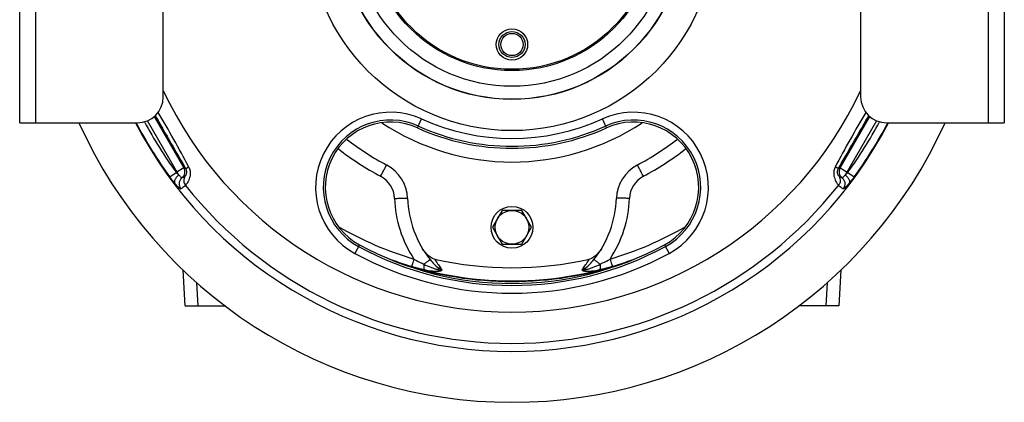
# Model space of a CAD drawing. Extents: x -1747 to 1181, y 8 to 1619.
# Tile 50 of 72: x -291 to 86, y 648 to 794. Entities that reach past the tile are written whole.
import ezdxf

# ---------------------------------------------------------------- set-up
doc = ezdxf.new("R2010")
doc.units = 0
doc.header["$LTSCALE"] = 65.395
doc.layers.get('0').update_dxf_attribs({"linetype": 'CONTINUOUS'})
doc.layers.add('3_ALL_AXES', color=7, linetype='CONTINUOUS')

msp = doc.modelspace()

# ---------------------------------------------------------------- linework, layer by layer
at = {"color": 7, "linetype": 'CONTINUOUS'}
for p, q in [((-290.65, 754.66), (-290.65, 904.66)), ((86.35, 904.66), (86.35, 754.66)), ((-235.65, 764.66), (-235.65, 894.66)), ((31.35, 894.66), (31.35, 764.66)), ((-290.65, 754.66), (-245.65, 754.66)), ((41.35, 754.66), (86.35, 754.66))]:
    msp.add_line(p, q, dxfattribs=at)
at = {"color": 9, "linetype": 'CONTINUOUS'}
for p, q in [((-284.65, 904.66), (-284.65, 754.66)), ((80.35, 754.66), (80.35, 904.66)), ((-229.69, 734.68), (-241.7, 755.48)), ((-239.15, 757.06), (-227.81, 737.42)), ((-138.3, 752.73), (-136.75, 756.15)), ((-65.99, 752.73), (-67.54, 756.15)), ((23.52, 737.42), (34.86, 757.06)), ((37.41, 755.48), (25.4, 734.68)), ((-233.17, 733.95), (-230.76, 735.71)), ((-227.81, 737.42), (-230.76, 735.71)), ((-227.15, 737.24), (-227.81, 737.42)), ((23.52, 737.42), (22.86, 737.24)), ((23.52, 737.42), (26.47, 735.71)), ((26.47, 735.71), (28.88, 733.95)), ((-160.55, 707.99), (-162.34, 704.69)), ((-43.74, 707.99), (-41.95, 704.69)), ((-222.31, 684.66), (-222.77, 693.37)), ((18.48, 693.37), (18.02, 684.66))]:
    msp.add_line(p, q, dxfattribs=at)
at = {"color": 6, "linetype": 'CONTINUOUS'}
for p, q in [((-105.9, 721.16), (-109.65, 714.66)), ((-98.39, 721.16), (-105.9, 721.16)), ((-94.64, 714.66), (-98.39, 721.16)), ((-109.65, 714.66), (-105.9, 708.16)), ((-98.39, 708.16), (-94.64, 714.66)), ((-105.9, 708.16), (-98.39, 708.16)), ((-227.3, 684.66), (-228.01, 698.22)), ((23.72, 698.22), (23.01, 684.66)), ((-227.3, 684.66), (-212.11, 684.66)), ((23.01, 684.66), (7.82, 684.66))]:
    msp.add_line(p, q, dxfattribs=at)
at = {"color": 9, "linetype": 'CONTINUOUS'}
for radius in [77.99, 66.05, 65.97, 61]:
    msp.add_circle((-102.15, 829.66), radius, dxfattribs=at)
at = {"color": 7, "linetype": 'CONTINUOUS'}
for centre, radius in [((-102.15, 829.66), 55), ((-102.15, 829.66), 54.5), ((-102.15, 784.66), 4.25)]:
    msp.add_circle(centre, radius, dxfattribs=at)
at = {"color": 2, "linetype": 'CONTINUOUS'}
for centre, radius in [((-102.15, 784.66), 5), ((-102.15, 714.66), 8)]:
    msp.add_circle(centre, radius, dxfattribs=at)
at = {"color": 6, "linetype": 'CONTINUOUS'}
msp.add_circle((-102.15, 714.66), 6.5, dxfattribs=at)
at = {"color": 9, "linetype": 'CONTINUOUS'}
for centre, radius, start, end in [((-102.15, 829.66), 147.49, 205.1564, 334.8435), ((-637.18, 520.79), 465.01, 27.8125, 30.77), ((-148.63, 729.97), 28.75, 65.5923, 241.5234), ((-55.66, 729.97), 28.75, 298.4766, 114.4077), ((429.9, 522.46), 461.59, 149.219, 152.1984), ((-102.15, 829.66), 162.26, 207.5337, 216.1463), ((-102.15, 829.66), 159.27, 207.9318, 216.1459), ((-148.63, 729.97), 25.77, 65.5923, 241.5234), ((-102.15, 832.41), 83.75, 245.5923, 294.4077), ((-55.66, 729.97), 25.77, 298.4766, 114.4077), ((-102.15, 829.66), 159.27, 323.8541, 332.0682), ((-102.15, 829.66), 162.26, 323.8538, 332.4663), ((-102.15, 832.41), 86.73, 245.5923, 294.4077), ((-102.14, 829.79), 108, 231.9166, 242.2367), ((-102.15, 829.79), 108, 297.7633, 308.0842), ((-230.41, 735.92), 3, 309.2734, 29.9784), ((26.12, 735.92), 3, 150.0216, 230.7267), ((-157.11, 725.37), 10, 1.9963, 62.2367), ((-47.18, 725.37), 10, 117.7633, 178.0037), ((-102.15, 829.66), 159.43, 218.3526, 321.6471), ((-102.15, 727.29), 45, 181.9963, 213.3975), ((-102.15, 727.29), 45, 326.6025, 358.0037), ((-102.15, 829.54), 132.46, 239.8607, 253.5246), ((-102.14, 829.54), 132.46, 286.4754, 300.1344), ((-102.15, 815.67), 123.27, 241.5234, 298.4766), ((-102.15, 815.67), 126.25, 241.5234, 298.4766), ((-102.13, 829.68), 135.52, 249.2834, 253.5257), ((-102.15, 829.59), 135.45, 249.5023, 290.4977), ((-98.56, 723.17), 39.15, 211.9355, 218.0116), ((-105.54, 723.04), 38.91, 321.9701, 328.083), ((-102.16, 829.68), 135.52, 286.4743, 290.7166), ((-102.15, 829.53), 135.59, 251.754, 288.246), ((-136.14, 693.8), 8.54, 31.5724, 38.0196), ((-68.07, 693.74), 8.65, 142.0193, 148.3883)]:
    msp.add_arc(centre, radius, start, end, dxfattribs=at)
at = {"color": 7, "linetype": 'CONTINUOUS'}
for centre, radius, start, end in [((-245.65, 764.66), 10, 270, 360), ((41.35, 764.66), 10, 180, 270), ((-102.15, 829.66), 182, 204.3367, 335.6633), ((-102.15, 829.66), 162.5, 207.4897, 332.5103), ((-148.63, 729.97), 25, 65.5923, 241.5234), ((-55.66, 729.97), 25, 298.4766, 114.4077), ((-102.15, 832.41), 87.5, 245.5923, 294.4077), ((-102.15, 815.67), 122.5, 241.5234, 298.4766)]:
    msp.add_arc(centre, radius, start, end, dxfattribs=at)
at = {"color": 6, "linetype": 'CONTINUOUS'}
for centre, radius, start, end in [((-102.15, 829.66), 90, 236.3673, 303.6299), ((-102.15, 829.66), 103, 232.0582, 242.2368), ((-102.15, 829.66), 103, 297.7632, 307.9426), ((-157.11, 725.24), 15, 1.9962, 62.2368), ((-47.18, 725.24), 15, 117.7632, 178.0038), ((-102.15, 727.16), 40, 181.9962, 218.4046), ((-102.15, 727.16), 40, 321.5954, 358.0038), ((-102.15, 834.46), 135.28, 257.344, 282.656)]:
    msp.add_arc(centre, radius, start, end, dxfattribs=at)
at = {"color": 9, "linetype": 'CONTINUOUS'}
for points, knots in [([(-238.78, 757.4), (-237.81, 755.72), (-233.93, 749), (-230.05, 742.28), (-227.15, 737.24)], [0, 0, 0, 0, 0.250306, 1, 1, 1, 1]), ([(22.86, 737.24), (23.83, 738.92), (27.7, 745.64), (31.57, 752.36), (34.49, 757.4)], [0, 0, 0, 0, 0.249353, 1, 1, 1, 1]), ([(-229.69, 734.68), (-229.78, 734.76), (-230.16, 735.08), (-230.51, 735.43), (-230.76, 735.71)], [0, 0, 0, 0, 0.239563, 1, 1, 1, 1]), ([(-227.15, 737.24), (-227.03, 737.04), (-226.85, 736.61), (-226.75, 735.98), (-226.78, 735.43), (-226.89, 734.99), (-227.03, 734.66), (-227.16, 734.43), (-227.27, 734.28), (-227.34, 734.21), (-227.37, 734.19)], [0, 0, 0, 0, 0.218557, 0.416028, 0.584472, 0.722021, 0.830248, 0.911485, 0.967626, 1, 1, 1, 1]), ([(-225.89, 737.75), (-225.65, 737.3), (-225.34, 736.36), (-225.3, 734.96), (-225.53, 733.72), (-225.9, 732.72), (-226.3, 731.93), (-226.66, 731.36), (-226.94, 730.99), (-227.1, 730.8), (-227.17, 730.74)], [0, 0, 0, 0, 0.200495, 0.387114, 0.553422, 0.695732, 0.812205, 0.901993, 0.96467, 1, 1, 1, 1]), ([(-227.15, 737.24), (-227.14, 737.23), (-227.1, 737.23), (-227.03, 737.24), (-226.92, 737.28), (-226.77, 737.33), (-226.59, 737.41), (-226.29, 737.55), (-226.05, 737.67), (-225.89, 737.75)], [0, 0, 0, 0, 0.026946, 0.079807, 0.163081, 0.277285, 0.421548, 0.592872, 1, 1, 1, 1]), ([(-152.45, 734.22), (-152.3, 734.51), (-152.01, 735.06), (-151.59, 735.86), (-151.19, 736.6), (-150.89, 737.15), (-150.68, 737.55), (-150.54, 737.8), (-150.42, 738.01), (-150.32, 738.19), (-150.25, 738.31), (-150.21, 738.39), (-150.18, 738.44), (-150.16, 738.47), (-150.14, 738.5), (-150.13, 738.51), (-150.13, 738.52), (-150.12, 738.52)], [0, 0, 0, 0, 0.19625, 0.384285, 0.557108, 0.708264, 0.77392, 0.832121, 0.882323, 0.924059, 0.956942, 0.969963, 0.980665, 0.989024, 0.995022, 0.998659, 1, 1, 1, 1]), ([(-51.84, 734.22), (-51.99, 734.51), (-52.28, 735.06), (-52.7, 735.86), (-53.1, 736.6), (-53.4, 737.15), (-53.61, 737.55), (-53.75, 737.8), (-53.87, 738.01), (-53.97, 738.19), (-54.04, 738.31), (-54.08, 738.39), (-54.11, 738.44), (-54.13, 738.47), (-54.15, 738.5), (-54.16, 738.51), (-54.16, 738.52), (-54.17, 738.52)], [0, 0, 0, 0, 0.19625, 0.384285, 0.557108, 0.708264, 0.77392, 0.832121, 0.882323, 0.924059, 0.956942, 0.969963, 0.980665, 0.989024, 0.995022, 0.998659, 1, 1, 1, 1]), ([(21.6, 737.75), (21.36, 737.3), (21.05, 736.36), (21.01, 734.96), (21.24, 733.72), (21.61, 732.72), (22, 731.93), (22.37, 731.36), (22.65, 730.99), (22.81, 730.8), (22.88, 730.74)], [0, 0, 0, 0, 0.200495, 0.387114, 0.553422, 0.695732, 0.812205, 0.901993, 0.96467, 1, 1, 1, 1]), ([(22.86, 737.24), (22.85, 737.23), (22.81, 737.23), (22.74, 737.24), (22.62, 737.28), (22.48, 737.34), (22.3, 737.41), (22, 737.55), (21.76, 737.67), (21.6, 737.75)], [0, 0, 0, 0, 0.027498, 0.081486, 0.166153, 0.28158, 0.426452, 0.597419, 1, 1, 1, 1]), ([(23.08, 734.19), (23.05, 734.21), (22.98, 734.28), (22.87, 734.43), (22.74, 734.66), (22.6, 734.99), (22.49, 735.43), (22.46, 735.98), (22.56, 736.61), (22.74, 737.04), (22.86, 737.24)], [0, 0, 0, 0, 0.032374, 0.088515, 0.169752, 0.277979, 0.415528, 0.583972, 0.781443, 1, 1, 1, 1]), ([(26.47, 735.71), (26.39, 735.62), (26.05, 735.26), (25.68, 734.92), (25.4, 734.68)], [0, 0, 0, 0, 0.257091, 1, 1, 1, 1]), ([(-231.36, 731.64), (-231.51, 731.82), (-232.13, 732.57), (-232.73, 733.35), (-233.17, 733.95)], [0, 0, 0, 0, 0.237086, 1, 1, 1, 1]), ([(-229.69, 734.68), (-229.98, 734.46), (-230.39, 734.08), (-230.85, 733.51), (-231.13, 733.07), (-231.33, 732.65), (-231.46, 732.18), (-231.44, 731.82), (-231.36, 731.64)], [0, 0, 0, 0, 0.300795, 0.45377, 0.598279, 0.727348, 0.83738, 1, 1, 1, 1]), ([(-231.36, 731.64), (-231.07, 731.31), (-230.56, 730.73), (-229.92, 730.08), (-229.5, 729.7), (-229.26, 729.53), (-229.09, 729.43), (-228.98, 729.41), (-228.95, 729.42)], [0, 0, 0, 0, 0.394652, 0.70461, 0.8209, 0.90869, 0.967412, 1, 1, 1, 1]), ([(-228.51, 733.6), (-228.52, 733.59), (-228.58, 733.6), (-228.66, 733.65), (-228.78, 733.73), (-228.99, 733.91), (-229.3, 734.23), (-229.55, 734.52), (-229.69, 734.68)], [0, 0, 0, 0, 0.033042, 0.091749, 0.179035, 0.294659, 0.60458, 1, 1, 1, 1]), ([(-228.51, 733.6), (-228.79, 733.36), (-229.3, 732.76), (-229.66, 731.61), (-229.55, 730.42), (-229.18, 729.71), (-228.95, 729.42)], [0, 0, 0, 0, 0.239688, 0.499143, 0.759138, 1, 1, 1, 1]), ([(-227.37, 734.19), (-227.45, 734.13), (-227.81, 733.89), (-228.21, 733.71), (-228.51, 733.6)], [0, 0, 0, 0, 0.246202, 1, 1, 1, 1]), ([(-227.37, 734.19), (-227.52, 733.94), (-227.76, 733.39), (-227.87, 732.47), (-227.68, 731.54), (-227.36, 730.98), (-227.17, 730.74)], [0, 0, 0, 0, 0.233969, 0.486107, 0.745726, 1, 1, 1, 1]), ([(23.08, 734.19), (23.23, 733.93), (23.48, 733.36), (23.57, 732.43), (23.37, 731.51), (23.06, 730.97), (22.88, 730.74)], [0, 0, 0, 0, 0.243434, 0.49924, 0.755485, 1, 1, 1, 1]), ([(24.22, 733.6), (24.12, 733.63), (23.72, 733.8), (23.34, 734), (23.08, 734.19)], [0, 0, 0, 0, 0.255056, 1, 1, 1, 1]), ([(25.4, 734.68), (25.26, 734.52), (25.01, 734.23), (24.7, 733.91), (24.49, 733.73), (24.37, 733.65), (24.29, 733.6), (24.23, 733.59), (24.22, 733.6)], [0, 0, 0, 0, 0.395472, 0.705365, 0.820975, 0.908254, 0.966958, 1, 1, 1, 1]), ([(24.22, 733.6), (24.5, 733.36), (25.01, 732.76), (25.37, 731.61), (25.26, 730.42), (24.89, 729.71), (24.66, 729.42)], [0, 0, 0, 0, 0.239688, 0.499145, 0.759139, 1, 1, 1, 1]), ([(27.07, 731.64), (26.78, 731.31), (26.27, 730.73), (25.63, 730.08), (25.21, 729.7), (24.97, 729.53), (24.8, 729.43), (24.69, 729.41), (24.66, 729.42)], [0, 0, 0, 0, 0.394652, 0.704644, 0.820895, 0.908658, 0.967317, 1, 1, 1, 1]), ([(25.4, 734.68), (25.69, 734.46), (26.1, 734.08), (26.56, 733.51), (26.84, 733.08), (27.04, 732.65), (27.17, 732.18), (27.15, 731.82), (27.07, 731.64)], [0, 0, 0, 0, 0.300118, 0.452953, 0.597477, 0.726697, 0.836951, 1, 1, 1, 1]), ([(28.88, 733.95), (28.73, 733.75), (28.15, 732.96), (27.54, 732.2), (27.07, 731.64)], [0, 0, 0, 0, 0.259326, 1, 1, 1, 1]), ([(-227.17, 730.74), (-227.56, 730.34), (-228.15, 729.88), (-228.79, 729.51), (-228.95, 729.42)], [0, 0, 0, 0, 0.748058, 1, 1, 1, 1]), ([(24.66, 729.42), (24.5, 729.51), (24.09, 729.74), (23.49, 730.17), (23.07, 730.54), (22.88, 730.74)], [0, 0, 0, 0, 0.251626, 0.625788, 1, 1, 1, 1]), ([(-147.12, 725.72), (-146.79, 725.73), (-146.16, 725.75), (-145.23, 725.78), (-144.38, 725.8), (-143.73, 725.81), (-143.27, 725.81), (-142.98, 725.81), (-142.73, 725.81), (-142.52, 725.8), (-142.35, 725.8), (-142.23, 725.79), (-142.16, 725.78), (-142.13, 725.77), (-142.12, 725.77), (-142.12, 725.77)], [0, 0, 0, 0, 0.194862, 0.382203, 0.554857, 0.706195, 0.772022, 0.830423, 0.880839, 0.922792, 0.955886, 0.97982, 0.994417, 0.998242, 1, 1, 1, 1]), ([(-57.17, 725.72), (-57.5, 725.73), (-58.13, 725.75), (-59.06, 725.78), (-59.91, 725.8), (-60.56, 725.81), (-61.02, 725.81), (-61.31, 725.81), (-61.56, 725.81), (-61.77, 725.8), (-61.94, 725.8), (-62.06, 725.79), (-62.13, 725.78), (-62.16, 725.77), (-62.17, 725.77), (-62.17, 725.77)], [0, 0, 0, 0, 0.194862, 0.382203, 0.554857, 0.706195, 0.772022, 0.830423, 0.880839, 0.922792, 0.955886, 0.97982, 0.994417, 0.998242, 1, 1, 1, 1]), ([(-139.71, 702.52), (-139.82, 702.17), (-139.97, 701.67), (-140.16, 701.03), (-140.28, 700.62), (-140.39, 700.28), (-140.47, 700.01), (-140.52, 699.84), (-140.55, 699.75), (-140.56, 699.73)], [0, 0, 0, 0, 0.371121, 0.539334, 0.688104, 0.812319, 0.907706, 0.970987, 1, 1, 1, 1]), ([(-139.71, 702.52), (-139.4, 702.35), (-138.13, 701.66), (-136.85, 701), (-135.87, 700.54)], [0, 0, 0, 0, 0.251158, 1, 1, 1, 1]), ([(-135.87, 700.54), (-135.71, 700.67), (-135.39, 700.92), (-134.93, 701.27), (-134.53, 701.58), (-134.18, 701.84), (-133.93, 702.02), (-133.77, 702.14), (-133.68, 702.2), (-133.6, 702.25), (-133.55, 702.29), (-133.52, 702.3), (-133.49, 702.32), (-133.49, 702.31)], [0, 0, 0, 0, 0.213574, 0.408557, 0.580934, 0.727134, 0.844145, 0.890929, 0.929567, 0.959867, 0.981693, 0.994981, 1, 1, 1, 1]), ([(-133.49, 702.31), (-133.01, 701.71), (-132.01, 700.55), (-130.86, 699.52), (-130.24, 699.08)], [0, 0, 0, 0, 0.502923, 1, 1, 1, 1]), ([(-74.05, 699.08), (-73.43, 699.52), (-72.28, 700.55), (-71.28, 701.71), (-70.8, 702.31)], [0, 0, 0, 0, 0.497077, 1, 1, 1, 1]), ([(-68.42, 700.54), (-68.58, 700.67), (-68.9, 700.92), (-69.36, 701.27), (-69.76, 701.58), (-70.11, 701.84), (-70.36, 702.02), (-70.52, 702.14), (-70.61, 702.2), (-70.69, 702.25), (-70.74, 702.29), (-70.77, 702.3), (-70.8, 702.32), (-70.8, 702.31)], [0, 0, 0, 0, 0.213574, 0.408556, 0.580933, 0.727133, 0.844144, 0.890929, 0.929567, 0.959867, 0.981693, 0.994981, 1, 1, 1, 1]), ([(-68.42, 700.54), (-68.09, 700.69), (-66.8, 701.33), (-65.52, 702), (-64.58, 702.52)], [0, 0, 0, 0, 0.248295, 1, 1, 1, 1]), ([(-64.58, 702.52), (-64.47, 702.17), (-64.32, 701.67), (-64.13, 701.03), (-64.01, 700.62), (-63.9, 700.28), (-63.82, 700.01), (-63.77, 699.84), (-63.74, 699.75), (-63.73, 699.73)], [0, 0, 0, 0, 0.371122, 0.539335, 0.688105, 0.812319, 0.907707, 0.970988, 1, 1, 1, 1]), ([(-140.56, 699.73), (-139.75, 699.49), (-138.13, 699.03), (-136.5, 698.63), (-135.69, 698.46)], [0, 0, 0, 0, 0.506117, 1, 1, 1, 1]), ([(-135.87, 700.54), (-135.91, 700.29), (-135.95, 699.84), (-135.95, 699.22), (-135.88, 698.76), (-135.77, 698.52), (-135.69, 698.46)], [0, 0, 0, 0, 0.350581, 0.643549, 0.861212, 1, 1, 1, 1]), ([(-135.87, 700.54), (-135.01, 700.12), (-133.7, 699.53), (-131.92, 698.87), (-131.02, 698.62), (-130.57, 698.51)], [0, 0, 0, 0, 0.506613, 0.754979, 1, 1, 1, 1]), ([(-135.69, 698.46), (-134.69, 698.24), (-133.23, 697.97), (-131.32, 697.84), (-130.42, 697.87), (-129.99, 697.92)], [0, 0, 0, 0, 0.530311, 0.774706, 1, 1, 1, 1]), ([(-130.24, 699.08), (-130.26, 699.04), (-130.37, 698.85), (-130.48, 698.66), (-130.57, 698.51)], [0, 0, 0, 0, 0.193568, 1, 1, 1, 1]), ([(-130.24, 699.08), (-130.14, 699), (-129.7, 698.69), (-129.23, 698.41), (-128.86, 698.28)], [0, 0, 0, 0, 0.246891, 1, 1, 1, 1]), ([(-129.41, 699.07), (-129.48, 699.05), (-129.76, 699.02), (-130.04, 699.03), (-130.24, 699.08)], [0, 0, 0, 0, 0.262818, 1, 1, 1, 1]), ([(-75.43, 698.28), (-75.31, 698.32), (-74.81, 698.54), (-74.37, 698.84), (-74.05, 699.08)], [0, 0, 0, 0, 0.254408, 1, 1, 1, 1]), ([(-74.88, 699.07), (-74.81, 699.05), (-74.53, 699.02), (-74.25, 699.03), (-74.05, 699.08)], [0, 0, 0, 0, 0.262817, 1, 1, 1, 1]), ([(-74.3, 697.92), (-73.87, 697.87), (-72.97, 697.84), (-71.06, 697.97), (-69.6, 698.24), (-68.6, 698.46)], [0, 0, 0, 0, 0.225294, 0.469689, 1, 1, 1, 1]), ([(-73.72, 698.51), (-73.76, 698.57), (-73.86, 698.76), (-73.97, 698.95), (-74.05, 699.08)], [0, 0, 0, 0, 0.305063, 1, 1, 1, 1]), ([(-73.72, 698.51), (-73.27, 698.62), (-72.37, 698.87), (-70.59, 699.53), (-69.28, 700.12), (-68.42, 700.54)], [0, 0, 0, 0, 0.245021, 0.493387, 1, 1, 1, 1]), ([(-68.42, 700.54), (-68.38, 700.29), (-68.34, 699.84), (-68.34, 699.22), (-68.41, 698.76), (-68.52, 698.52), (-68.6, 698.46)], [0, 0, 0, 0, 0.350585, 0.643554, 0.861216, 1, 1, 1, 1]), ([(-68.6, 698.46), (-67.79, 698.63), (-66.16, 699.03), (-64.54, 699.49), (-63.73, 699.73)], [0, 0, 0, 0, 0.493883, 1, 1, 1, 1])]:
    msp.add_open_spline(points, degree=3, knots=knots, dxfattribs=at)
at = {"color": 6, "linetype": 'CONTINUOUS'}
for points, knots in [([(-131.78, 702.47), (-132.36, 702.59), (-133.44, 703.14), (-135.21, 704.71), (-136.23, 706.18), (-136.81, 707.21)], [0, 0, 0, 0, 0.249407, 0.499727, 1, 1, 1, 1]), ([(-67.48, 707.21), (-68.07, 706.18), (-69.09, 704.71), (-70.85, 703.14), (-71.93, 702.59), (-72.51, 702.47)], [0, 0, 0, 0, 0.500272, 0.750593, 1, 1, 1, 1])]:
    msp.add_open_spline(points, degree=3, knots=knots, dxfattribs=at)
at = {"color": 2, "linetype": 'CONTINUOUS'}
for points, knots in [([(-130.57, 698.51), (-130.52, 698.45), (-130.36, 698.23), (-130.16, 698.03), (-129.99, 697.92)], [0, 0, 0, 0, 0.268051, 1, 1, 1, 1]), ([(-130.57, 698.51), (-130.43, 698.48), (-129.86, 698.38), (-129.29, 698.3), (-128.86, 698.28)], [0, 0, 0, 0, 0.248365, 1, 1, 1, 1]), ([(-129.99, 697.92), (-129.78, 697.95), (-129.39, 698.02), (-129.01, 698.17), (-128.86, 698.28)], [0, 0, 0, 0, 0.535669, 1, 1, 1, 1]), ([(-75.43, 698.28), (-75.29, 698.28), (-74.71, 698.33), (-74.14, 698.43), (-73.72, 698.51)], [0, 0, 0, 0, 0.253849, 1, 1, 1, 1]), ([(-75.43, 698.28), (-75.28, 698.17), (-74.9, 698.02), (-74.51, 697.95), (-74.3, 697.92)], [0, 0, 0, 0, 0.464341, 1, 1, 1, 1]), ([(-73.72, 698.51), (-73.77, 698.45), (-73.93, 698.23), (-74.13, 698.03), (-74.3, 697.92)], [0, 0, 0, 0, 0.268051, 1, 1, 1, 1])]:
    msp.add_open_spline(points, degree=3, knots=knots, dxfattribs=at)
at = {"layer": '3_ALL_AXES', "color": 7, "linetype": 'CONTINUOUS'}
msp.add_circle((-102.15, 784.66), 6, dxfattribs=at)

doc.saveas('drawing.dxf')
